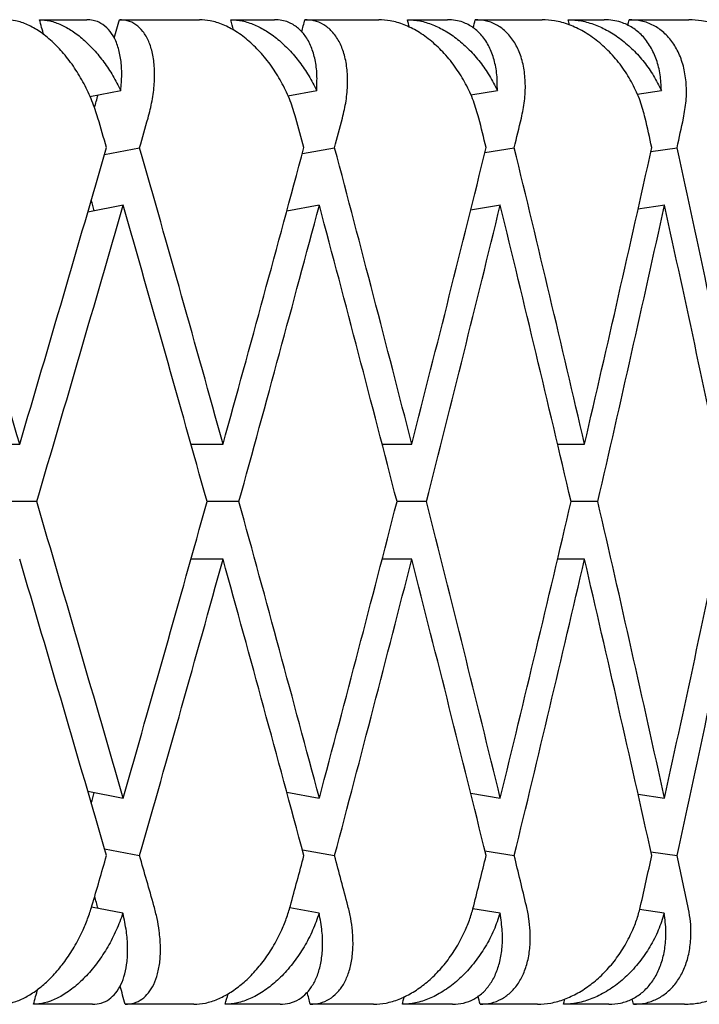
# Model space of a CAD drawing. Header units: millimetres. Extents: x 8 to 740, y 12 to 985.
# Tile 55 of 62: x 619.66 to 623.11, y 572.48 to 577.48. Entities that reach past the tile are written whole.
import ezdxf

# ---------------------------------------------------------------- set-up
doc = ezdxf.new("R2010")
doc.units = ezdxf.units.MM

msp = doc.modelspace()

# ---------------------------------------------------------------- linework, layer by layer
at = {"color": 7, "linetype": 'Continuous', "lineweight": 30}
for p, q in [((619.7628, 577.4774), (620.0028, 577.4774)), ((620.1688, 577.4774), (620.5757, 577.4774)), ((620.7344, 577.4774), (620.9572, 577.4774)), ((621.1108, 577.4774), (621.486, 577.4774)), ((621.6317, 577.4774), (621.8355, 577.4774)), ((621.9757, 577.4774), (622.3163, 577.4774)), ((622.4478, 577.4774), (622.6312, 577.4774)), ((622.7568, 577.4774), (623.0602, 577.4774)), ((620.0195, 577.0868), (620.1755, 577.1175)), ((621.0241, 577.0915), (621.1706, 577.1175)), ((621.9526, 577.0955), (622.088, 577.1175)), ((622.7979, 577.0989), (622.9209, 577.1175)), ((620.0932, 576.7923), (620.2715, 576.8274)), ((621.098, 576.7983), (621.2619, 576.8274)), ((622.0251, 576.8032), (622.1739, 576.8274)), ((622.8678, 576.8073), (623.0008, 576.8274)), ((620.1877, 576.5351), (620.0084, 576.4998)), ((621.1841, 576.5351), (621.0191, 576.5059)), ((622.1048, 576.5355), (621.9525, 576.5107)), ((622.939, 576.5355), (622.8022, 576.5148)), ((619.4878, 575.3223), (619.6626, 575.3223)), ((620.532, 575.3223), (620.6951, 575.3223)), ((621.5031, 575.3223), (621.6535, 575.3223)), ((622.3934, 575.3223), (622.5307, 575.3223)), ((619.7491, 575.0299), (619.5756, 575.0299)), ((620.7758, 575.0299), (620.6138, 575.0299)), ((621.728, 575.0299), (621.5786, 575.0299)), ((622.5983, 575.0299), (622.4626, 575.0299)), ((620.6951, 574.7375), (620.532, 574.7375)), ((621.6535, 574.7375), (621.5031, 574.7375)), ((622.5307, 574.7375), (622.3939, 574.7375)), ((620.0084, 573.56), (620.1877, 573.5247)), ((621.0191, 573.554), (621.1841, 573.5247)), ((621.9528, 573.5491), (622.1028, 573.5247)), ((622.8026, 573.545), (622.9368, 573.5247)), ((620.0932, 573.2675), (620.2715, 573.2324)), ((621.098, 573.2615), (621.2619, 573.2324)), ((622.0251, 573.2566), (622.1739, 573.2324)), ((622.8678, 573.2525), (623.0008, 573.2324)), ((620.1868, 572.9401), (620.0276, 572.9715)), ((621.1832, 572.9401), (621.0337, 572.9666)), ((622.1018, 572.9401), (621.9637, 572.9625)), ((622.9357, 572.9401), (622.8104, 572.959)), ((620.0328, 572.4774), (619.7324, 572.4774)), ((620.547, 572.4774), (620.1984, 572.4774)), ((620.9849, 572.4774), (620.7061, 572.4774)), ((621.4596, 572.4774), (621.1382, 572.4774)), ((621.8609, 572.4774), (621.6057, 572.4774)), ((622.2924, 572.4774), (622.0006, 572.4774)), ((622.654, 572.4774), (622.4244, 572.4774)), ((623.039, 572.4774), (622.7791, 572.4774))]:
    msp.add_line(p, q, dxfattribs=at)
for centre, major_axis, ratio, start_param, end_param in [((610.972, 575.6147), (-11.676, 39.7583), 0.216249, 4.693788, 4.695741), ((610.972, 574.4452), (12.3495, 39.7685), 0.191074, 4.845483, 4.847842), ((610.972, 575.6147), (-10.9055, 39.7521), 0.240393, 4.691953, 4.693309), ((610.972, 574.4452), (11.676, 39.7583), 0.216249, 4.850419, 4.851998), ((610.972, 575.6147), (-10.0366, 39.7507), 0.263266, 4.691805, 4.692789), ((610.972, 574.4452), (10.9055, 39.7521), 0.240393, 4.853402, 4.85443), ((610.972, 575.6147), (-9.0689, 39.7547), 0.284594, 4.69367, 4.694332), ((610.972, 574.4452), (10.0366, 39.7507), 0.263266, 4.854206, 4.85495), ((610.972, 574.4452), (12.3495, 39.7685), 0.191074, 4.836591, 4.838215), ((610.972, 575.0299), (-12.0787, 41.1293), 0.216249, 4.692601, 4.69624), ((610.972, 574.4452), (12.7753, 41.1398), 0.191074, 4.829491, 4.833137), ((610.972, 575.0299), (-11.2816, 41.1228), 0.240393, 4.690168, 4.693808), ((610.972, 574.4452), (12.0787, 41.1293), 0.216249, 4.833647, 4.837293), ((610.972, 575.0299), (-10.3827, 41.1214), 0.263266, 4.689648, 4.693287), ((610.972, 574.4452), (11.2816, 41.1228), 0.240393, 4.836079, 4.839725), ((610.972, 575.0299), (-9.3816, 41.1256), 0.284594, 4.691191, 4.694831), ((610.972, 574.4452), (10.3827, 41.1214), 0.263266, 4.836599, 4.840246), ((610.972, 575.6147), (-12.7753, 41.1398), 0.191074, 4.646029, 4.682554), ((610.972, 575.0299), (12.7753, 41.1398), 0.191074, 4.778749, 4.815288), ((610.972, 575.6147), (-12.0787, 41.1293), 0.216249, 4.641873, 4.678397), ((610.972, 575.0299), (12.0787, 41.1293), 0.216249, 4.782905, 4.819444), ((610.972, 575.6147), (-11.2816, 41.1228), 0.240393, 4.639441, 4.675965), ((610.972, 575.0299), (11.2816, 41.1228), 0.240393, 4.785337, 4.821876), ((610.972, 575.6147), (-10.3827, 41.1214), 0.263266, 4.63892, 4.675445), ((610.972, 575.0299), (10.3827, 41.1214), 0.263266, 4.785858, 4.822396), ((610.972, 575.6147), (-9.3816, 41.1256), 0.284594, 4.640464, 4.676988), ((610.972, 575.6147), (-11.676, 39.7583), 0.216249, 4.671351, 4.672712), ((610.972, 574.4452), (12.7753, 41.1398), 0.191074, 4.785844, 4.822389), ((610.972, 575.0299), (-12.0787, 41.1293), 0.216249, 4.648967, 4.685499), ((610.972, 574.4452), (12.0787, 41.1293), 0.216249, 4.79, 4.826545), ((610.972, 575.0299), (-11.2816, 41.1228), 0.240393, 4.646535, 4.683067), ((610.972, 574.4452), (11.2816, 41.1228), 0.240393, 4.792432, 4.828975), ((610.972, 575.0299), (-10.3827, 41.1214), 0.263266, 4.646015, 4.682544), ((610.972, 574.4452), (10.3827, 41.1214), 0.263266, 4.792953, 4.829495), ((610.972, 575.0299), (-9.3816, 41.1256), 0.284594, 4.647558, 4.684087), ((610.972, 574.4452), (11.676, 39.7583), 0.216249, 4.797709, 4.79783), ((610.972, 575.6147), (-12.7753, 41.1398), 0.191074, 4.602389, 4.638934), ((610.972, 575.0299), (12.0787, 41.1293), 0.216249, 4.739279, 4.775811), ((610.972, 575.6147), (-12.0787, 41.1293), 0.216249, 4.598233, 4.634778), ((610.972, 575.0299), (11.2816, 41.1228), 0.240393, 4.741711, 4.778243), ((610.972, 575.6147), (-11.2816, 41.1228), 0.240393, 4.595801, 4.632346), ((610.972, 575.0299), (10.3827, 41.1214), 0.263266, 4.742231, 4.778763), ((610.972, 575.6147), (-10.3827, 41.1214), 0.263266, 4.59528, 4.631825), ((610.972, 575.0299), (9.3816, 41.1256), 0.284594, 4.740688, 4.77722), ((610.972, 575.0299), (-12.7753, 41.1398), 0.191074, 4.60949, 4.646029), ((610.972, 574.4452), (12.0787, 41.1293), 0.216249, 4.74638, 4.782905), ((610.972, 575.6147), (-11.676, 39.7583), 0.216249, 4.626948, 4.627069), ((610.972, 575.0299), (-12.0787, 41.1293), 0.216249, 4.605334, 4.641873), ((610.972, 574.4452), (11.2816, 41.1228), 0.240393, 4.748813, 4.785337), ((610.972, 575.0299), (-11.2816, 41.1228), 0.240393, 4.602902, 4.639441), ((610.972, 574.4452), (10.3827, 41.1214), 0.263266, 4.749333, 4.785858), ((610.972, 575.0299), (-10.3827, 41.1214), 0.263266, 4.602382, 4.63892), ((610.972, 574.4452), (9.3816, 41.1256), 0.284594, 4.74779, 4.784314), ((610.972, 574.4452), (11.676, 39.7583), 0.216249, 4.752066, 4.753427), ((610.972, 575.0299), (12.0787, 41.1293), 0.216249, 4.725986, 4.732177), ((610.972, 575.6147), (-12.7753, 41.1398), 0.191074, 4.589087, 4.595287), ((610.972, 575.0299), (11.2816, 41.1228), 0.240393, 4.728418, 4.734609), ((610.972, 575.6147), (-12.0787, 41.1293), 0.216249, 4.584931, 4.591131), ((610.972, 575.0299), (10.3827, 41.1214), 0.263266, 4.728939, 4.73513), ((610.972, 575.6147), (-11.2816, 41.1228), 0.240393, 4.582499, 4.588699), ((610.972, 575.0299), (9.3816, 41.1256), 0.284594, 4.727395, 4.733587), ((610.972, 575.6147), (-10.3827, 41.1214), 0.263266, 4.581978, 4.588179), ((610.972, 575.6147), (-12.3495, 39.7685), 0.191074, 4.586563, 4.588072), ((610.972, 574.4452), (11.676, 39.7583), 0.216249, 4.726397, 4.728349), ((610.972, 575.6147), (-12.3495, 39.7685), 0.191074, 4.574292, 4.576625), ((610.972, 574.4452), (10.9055, 39.7521), 0.240393, 4.728829, 4.73018), ((610.972, 575.6147), (-11.676, 39.7583), 0.216249, 4.570135, 4.571666), ((610.972, 574.4452), (10.0366, 39.7507), 0.263266, 4.729349, 4.730333), ((610.972, 575.6147), (-10.9055, 39.7521), 0.240393, 4.567703, 4.568767), ((610.972, 574.4452), (9.0689, 39.7547), 0.284594, 4.727806, 4.728473), ((610.972, 575.6147), (-10.0366, 39.7507), 0.263266, 4.567183, 4.567878)]:
    msp.add_ellipse(centre, major_axis=major_axis, ratio=ratio, start_param=start_param, end_param=end_param, dxfattribs=at)
for points, knots in [([(620.06, 576.9774), (620.0506, 577.0067), (620.0314, 577.066), (619.9908, 577.1519), (619.9423, 577.2334), (619.8874, 577.3061), (619.827, 577.369), (619.7651, 577.4183), (619.7023, 577.4536), (619.6444, 577.4739), (619.6086, 577.4763), (619.5924, 577.4774)], [0, 0, 0, 0, 0.114542, 0.23238, 0.34693, 0.464926, 0.577123, 0.692931, 0.799182, 0.908911, 1, 1, 1, 1]), ([(619.7628, 577.4774), (619.7804, 577.4761), (619.8161, 577.4736), (619.8724, 577.4534), (619.9294, 577.4218), (619.9854, 577.3789), (620.04, 577.3252), (620.0906, 577.2628), (620.137, 577.1932), (620.1626, 577.1429), (620.1755, 577.1175)], [0, 0, 0, 0, 0.121172, 0.245978, 0.367117, 0.49156, 0.616821, 0.745339, 0.871171, 1, 1, 1, 1]), ([(620.1755, 577.1175), (620.1779, 577.1446), (620.1827, 577.1997), (620.1776, 577.2746), (620.163, 577.3419), (620.1389, 577.3969), (620.1059, 577.4392), (620.0703, 577.4634), (620.0352, 577.4755), (620.0137, 577.4768), (620.0028, 577.4774)], [0, 0, 0, 0, 0.137628, 0.279151, 0.416817, 0.558784, 0.691042, 0.827634, 0.913195, 1, 1, 1, 1]), ([(620.3143, 576.9774), (620.3218, 577.0067), (620.3371, 577.0662), (620.3475, 577.1522), (620.3485, 577.2337), (620.339, 577.3064), (620.3192, 577.3694), (620.2906, 577.4188), (620.2535, 577.4541), (620.2128, 577.4741), (620.1823, 577.4764), (620.1688, 577.4774)], [0, 0, 0, 0, 0.114606, 0.23252, 0.347132, 0.465168, 0.577786, 0.694016, 0.800844, 0.911181, 1, 1, 1, 1]), ([(621.0655, 576.9774), (621.0566, 577.0067), (621.0384, 577.066), (620.998, 577.1519), (620.9486, 577.2334), (620.8918, 577.3061), (620.8285, 577.369), (620.7629, 577.4183), (620.6955, 577.4536), (620.6328, 577.4739), (620.5935, 577.4763), (620.5757, 577.4774)], [0, 0, 0, 0, 0.114542, 0.23238, 0.34693, 0.464926, 0.577123, 0.692931, 0.799182, 0.908911, 1, 1, 1, 1]), ([(620.7344, 577.4774), (620.7537, 577.4761), (620.7928, 577.4736), (620.8538, 577.4534), (620.9149, 577.4218), (620.9744, 577.3789), (621.0317, 577.3252), (621.0844, 577.2628), (621.132, 577.1932), (621.1576, 577.1429), (621.1706, 577.1175)], [0, 0, 0, 0, 0.121172, 0.245978, 0.367117, 0.49156, 0.616821, 0.745339, 0.871171, 1, 1, 1, 1]), ([(621.1706, 577.1175), (621.1717, 577.1446), (621.1742, 577.1997), (621.1642, 577.2746), (621.1442, 577.3419), (621.1141, 577.3969), (621.0748, 577.4392), (621.0336, 577.4634), (620.9936, 577.4755), (620.9694, 577.4768), (620.9572, 577.4774)], [0, 0, 0, 0, 0.137628, 0.279151, 0.416817, 0.558784, 0.691042, 0.827634, 0.913195, 1, 1, 1, 1]), ([(621.3016, 576.9774), (621.3084, 577.0067), (621.3221, 577.0662), (621.3291, 577.1522), (621.3257, 577.2337), (621.311, 577.3064), (621.2854, 577.3694), (621.2506, 577.4188), (621.207, 577.4541), (621.1603, 577.4741), (621.1261, 577.4764), (621.1108, 577.4774)], [0, 0, 0, 0, 0.114606, 0.23252, 0.347132, 0.465168, 0.577786, 0.694016, 0.800844, 0.911181, 1, 1, 1, 1]), ([(621.9942, 576.9774), (621.9858, 577.0067), (621.9688, 577.066), (621.9289, 577.1519), (621.879, 577.2334), (621.8208, 577.3061), (621.755, 577.369), (621.6861, 577.4183), (621.6147, 577.4536), (621.5477, 577.4739), (621.5053, 577.4763), (621.486, 577.4774)], [0, 0, 0, 0, 0.1145416, 0.23238, 0.3469304, 0.4649256, 0.5771225, 0.6929312, 0.7991817, 0.9089106, 1, 1, 1, 1]), ([(621.6317, 577.4774), (621.6525, 577.4761), (621.6948, 577.4736), (621.7599, 577.4534), (621.8247, 577.4218), (621.8873, 577.3789), (621.947, 577.3252), (622.0012, 577.2628), (622.0497, 577.1932), (622.0751, 577.1429), (622.088, 577.1175)], [0, 0, 0, 0, 0.121172, 0.245978, 0.367117, 0.49156, 0.616821, 0.745339, 0.871171, 1, 1, 1, 1]), ([(622.088, 577.1175), (622.088, 577.1446), (622.0879, 577.1997), (622.0733, 577.2746), (622.048, 577.3419), (622.0122, 577.3969), (621.9668, 577.4392), (621.9203, 577.4634), (621.8757, 577.4755), (621.849, 577.4768), (621.8355, 577.4774)], [0, 0, 0, 0, 0.137628, 0.279151, 0.416817, 0.558784, 0.691042, 0.827634, 0.913195, 1, 1, 1, 1]), ([(622.2102, 576.9774), (622.2163, 577.0067), (622.2285, 577.0662), (622.2319, 577.1522), (622.2241, 577.2337), (622.2043, 577.3064), (622.1731, 577.3694), (622.1323, 577.4188), (622.0827, 577.4541), (622.0303, 577.4741), (621.9925, 577.4764), (621.9757, 577.4774)], [0, 0, 0, 0, 0.114606, 0.23252, 0.347132, 0.465168, 0.577786, 0.694016, 0.800844, 0.911181, 1, 1, 1, 1]), ([(622.839, 576.9774), (622.8312, 577.0067), (622.8155, 577.066), (622.7763, 577.1519), (622.7264, 577.2334), (622.6671, 577.3061), (622.5994, 577.369), (622.5278, 577.4183), (622.4529, 577.4536), (622.3821, 577.4739), (622.3368, 577.4763), (622.3163, 577.4774)], [0, 0, 0, 0, 0.114542, 0.23238, 0.34693, 0.464926, 0.577123, 0.692931, 0.799182, 0.908911, 1, 1, 1, 1]), ([(622.4478, 577.4774), (622.47, 577.4761), (622.5151, 577.4736), (622.584, 577.4534), (622.6519, 577.4218), (622.717, 577.3789), (622.7787, 577.3252), (622.834, 577.2628), (622.883, 577.1932), (622.9082, 577.1429), (622.9209, 577.1175)], [0, 0, 0, 0, 0.121172, 0.245978, 0.367117, 0.49156, 0.616821, 0.745339, 0.871171, 1, 1, 1, 1]), ([(622.9209, 577.1175), (622.9197, 577.1446), (622.9171, 577.1997), (622.8979, 577.2746), (622.8674, 577.3419), (622.8262, 577.3969), (622.7751, 577.4392), (622.7236, 577.4634), (622.6748, 577.4755), (622.6458, 577.4768), (622.6312, 577.4774)], [0, 0, 0, 0, 0.1376282, 0.2791513, 0.4168174, 0.5587839, 0.6910424, 0.8276344, 0.9131954, 1, 1, 1, 1]), ([(623.0334, 576.9774), (623.0386, 577.0067), (623.0491, 577.0662), (623.049, 577.1522), (623.0369, 577.2337), (623.0122, 577.3064), (622.9755, 577.3694), (622.9291, 577.4188), (622.8738, 577.4541), (622.8162, 577.4741), (622.7751, 577.4764), (622.7568, 577.4774)], [0, 0, 0, 0, 0.114606, 0.23252, 0.347132, 0.465168, 0.577786, 0.694016, 0.800844, 0.911181, 1, 1, 1, 1]), ([(623.5934, 576.9774), (623.5864, 577.0067), (623.572, 577.066), (623.534, 577.1519), (623.4844, 577.2334), (623.4245, 577.3061), (623.3554, 577.369), (623.2815, 577.4183), (623.2038, 577.4536), (623.1296, 577.4739), (623.0819, 577.4763), (623.0602, 577.4774)], [0, 0, 0, 0, 0.1145416, 0.23238, 0.3469304, 0.4649256, 0.5771225, 0.6929312, 0.7991817, 0.9089106, 1, 1, 1, 1]), ([(619.5615, 572.4774), (619.5792, 572.4787), (619.6151, 572.4812), (619.6718, 572.5016), (619.7291, 572.5334), (619.7855, 572.5766), (619.8404, 572.6306), (619.8925, 572.6946), (619.9406, 572.7677), (619.979, 572.8414), (620.0089, 572.912), (620.0226, 572.9555), (620.0295, 572.9774)], [0, 0, 0, 0, 0.099032, 0.201043, 0.300045, 0.401731, 0.504401, 0.609736, 0.718397, 0.82995, 0.914331, 1, 1, 1, 1]), ([(620.1984, 572.4774), (620.2135, 572.4787), (620.2443, 572.4812), (620.2839, 572.5018), (620.3178, 572.5337), (620.3447, 572.5772), (620.3643, 572.6315), (620.376, 572.696), (620.3789, 572.7697), (620.3729, 572.8433), (620.3611, 572.9134), (620.3499, 572.9559), (620.3443, 572.9774)], [0, 0, 0, 0, 0.099346, 0.201688, 0.301, 0.402993, 0.506234, 0.612154, 0.721444, 0.833657, 0.916225, 1, 1, 1, 1]), ([(620.547, 572.4774), (620.5664, 572.4787), (620.6058, 572.4812), (620.6671, 572.5016), (620.7286, 572.5334), (620.7885, 572.5766), (620.8462, 572.6306), (620.9004, 572.6946), (620.9496, 572.7677), (620.9883, 572.8414), (621.0177, 572.912), (621.0306, 572.9555), (621.0372, 572.9774)], [0, 0, 0, 0, 0.099032, 0.201043, 0.300045, 0.401731, 0.504401, 0.609736, 0.718397, 0.82995, 0.914331, 1, 1, 1, 1]), ([(621.1382, 572.4774), (621.1552, 572.4787), (621.1899, 572.4812), (621.2354, 572.5018), (621.2752, 572.5337), (621.3077, 572.5772), (621.3327, 572.6315), (621.3493, 572.696), (621.3566, 572.7697), (621.354, 572.8433), (621.3447, 572.9134), (621.3345, 572.9559), (621.3293, 572.9774)], [0, 0, 0, 0, 0.099346, 0.201688, 0.301, 0.402993, 0.506234, 0.612154, 0.721444, 0.833657, 0.916225, 1, 1, 1, 1]), ([(621.4596, 572.4774), (621.4806, 572.4787), (621.5231, 572.4812), (621.5886, 572.5016), (621.6538, 572.5334), (621.7167, 572.5766), (621.7769, 572.6306), (621.8327, 572.6946), (621.8828, 572.7677), (621.9213, 572.8414), (621.9501, 572.912), (621.9621, 572.9555), (621.9682, 572.9774)], [0, 0, 0, 0, 0.0990323, 0.2010432, 0.3000449, 0.4017309, 0.504401, 0.609736, 0.7183968, 0.8299501, 0.9143315, 1, 1, 1, 1]), ([(622.0006, 572.4774), (622.0194, 572.4787), (622.0577, 572.4812), (622.1088, 572.5018), (622.1541, 572.5337), (622.192, 572.5772), (622.2222, 572.6315), (622.2436, 572.696), (622.2554, 572.7697), (622.2561, 572.8433), (622.2493, 572.9134), (622.2402, 572.9559), (622.2356, 572.9774)], [0, 0, 0, 0, 0.099346, 0.201688, 0.301, 0.402993, 0.506234, 0.612154, 0.721444, 0.833657, 0.916225, 1, 1, 1, 1]), ([(622.2924, 572.4774), (622.3147, 572.4787), (622.3601, 572.4812), (622.4293, 572.5016), (622.4977, 572.5334), (622.5632, 572.5766), (622.6253, 572.6306), (622.6823, 572.6946), (622.7329, 572.7677), (622.7711, 572.8414), (622.7988, 572.912), (622.8099, 572.9555), (622.8155, 572.9774)], [0, 0, 0, 0, 0.099032, 0.201043, 0.300045, 0.401731, 0.504401, 0.609736, 0.718397, 0.82995, 0.914331, 1, 1, 1, 1]), ([(622.7791, 572.4774), (622.7996, 572.4787), (622.8411, 572.4812), (622.8974, 572.5018), (622.9479, 572.5337), (622.9909, 572.5772), (623.0261, 572.6315), (623.0522, 572.696), (623.0682, 572.7697), (623.0723, 572.8433), (623.0681, 572.9134), (623.0601, 572.9559), (623.0561, 572.9774)], [0, 0, 0, 0, 0.0993463, 0.2016876, 0.3010003, 0.4029927, 0.5062342, 0.6121536, 0.7214436, 0.8336571, 0.9162255, 1, 1, 1, 1]), ([(623.039, 572.4774), (623.0626, 572.4787), (623.1105, 572.4812), (623.1829, 572.5016), (623.2539, 572.5334), (623.3215, 572.5766), (623.3851, 572.6306), (623.4429, 572.6946), (623.4935, 572.7677), (623.531, 572.8414), (623.5576, 572.912), (623.5676, 572.9555), (623.5727, 572.9774)], [0, 0, 0, 0, 0.0990323, 0.2010432, 0.3000449, 0.4017309, 0.504401, 0.609736, 0.7183968, 0.8299501, 0.9143315, 1, 1, 1, 1]), ([(620.1868, 572.9401), (620.1762, 572.9112), (620.1546, 572.8526), (620.111, 572.769), (620.0598, 572.6906), (620.0032, 572.6221), (619.9419, 572.5643), (619.8801, 572.5208), (619.8184, 572.4914), (619.7694, 572.4788), (619.7414, 572.4777), (619.7324, 572.4774)], [0, 0, 0, 0, 0.1198541, 0.2431354, 0.3630084, 0.4865449, 0.6029901, 0.7232198, 0.833004, 0.9463541, 1, 1, 1, 1]), ([(620.0328, 572.4774), (620.0479, 572.4787), (620.0785, 572.4812), (620.1179, 572.5016), (620.1516, 572.5334), (620.1783, 572.5766), (620.1978, 572.6306), (620.2093, 572.6946), (620.212, 572.7678), (620.206, 572.8502), (620.1934, 572.9093), (620.1868, 572.9401)], [0, 0, 0, 0, 0.1041095, 0.2113502, 0.3154274, 0.4223267, 0.5302604, 0.6409957, 0.7552272, 0.8724997, 1, 1, 1, 1]), ([(621.1832, 572.9401), (621.1729, 572.9112), (621.152, 572.8526), (621.1081, 572.769), (621.0558, 572.6906), (620.9968, 572.6221), (620.9322, 572.5643), (620.8665, 572.5208), (620.8, 572.4914), (620.7467, 572.4788), (620.7159, 572.4777), (620.7061, 572.4774)], [0, 0, 0, 0, 0.119854, 0.243135, 0.363008, 0.486545, 0.60299, 0.72322, 0.833004, 0.946354, 1, 1, 1, 1]), ([(620.9849, 572.4774), (621.0019, 572.4787), (621.0364, 572.4812), (621.0817, 572.5016), (621.1212, 572.5334), (621.1535, 572.5766), (621.1783, 572.6306), (621.1948, 572.6946), (621.2019, 572.7678), (621.1997, 572.8502), (621.1888, 572.9093), (621.1832, 572.9401)], [0, 0, 0, 0, 0.104109, 0.21135, 0.315427, 0.422327, 0.53026, 0.640996, 0.755227, 0.8725, 1, 1, 1, 1]), ([(622.1018, 572.9401), (622.0919, 572.9112), (622.072, 572.8526), (622.0282, 572.769), (621.975, 572.6906), (621.9142, 572.6221), (621.8468, 572.5643), (621.7775, 572.5208), (621.7068, 572.4914), (621.6497, 572.4788), (621.6164, 572.4777), (621.6057, 572.4774)], [0, 0, 0, 0, 0.119854, 0.243135, 0.363008, 0.486545, 0.60299, 0.72322, 0.833004, 0.946354, 1, 1, 1, 1]), ([(621.8609, 572.4774), (621.8796, 572.4787), (621.9177, 572.4812), (621.9685, 572.5016), (622.0136, 572.5334), (622.0513, 572.5766), (622.0812, 572.6306), (622.1025, 572.6946), (622.1139, 572.7678), (622.1155, 572.8502), (622.1065, 572.9093), (622.1018, 572.9401)], [0, 0, 0, 0, 0.104109, 0.21135, 0.315427, 0.422327, 0.53026, 0.640996, 0.755227, 0.8725, 1, 1, 1, 1]), ([(622.9357, 572.9401), (622.9264, 572.9112), (622.9074, 572.8526), (622.8641, 572.769), (622.8104, 572.6906), (622.7483, 572.6221), (622.6786, 572.5643), (622.6063, 572.5208), (622.5319, 572.4914), (622.4713, 572.4788), (622.4358, 572.4777), (622.4244, 572.4774)], [0, 0, 0, 0, 0.1198541, 0.2431354, 0.3630084, 0.4865449, 0.6029901, 0.7232198, 0.833004, 0.9463541, 1, 1, 1, 1]), ([(622.654, 572.4774), (622.6743, 572.4787), (622.7157, 572.4812), (622.7717, 572.5016), (622.8219, 572.5334), (622.8647, 572.5766), (622.8995, 572.6306), (622.9254, 572.6946), (622.9411, 572.7678), (622.9466, 572.8502), (622.9394, 572.9093), (622.9357, 572.9401)], [0, 0, 0, 0, 0.104109, 0.21135, 0.315427, 0.422327, 0.53026, 0.640996, 0.755227, 0.8725, 1, 1, 1, 1])]:
    msp.add_open_spline(points, degree=3, knots=knots, dxfattribs=at)

doc.saveas('drawing.dxf')
